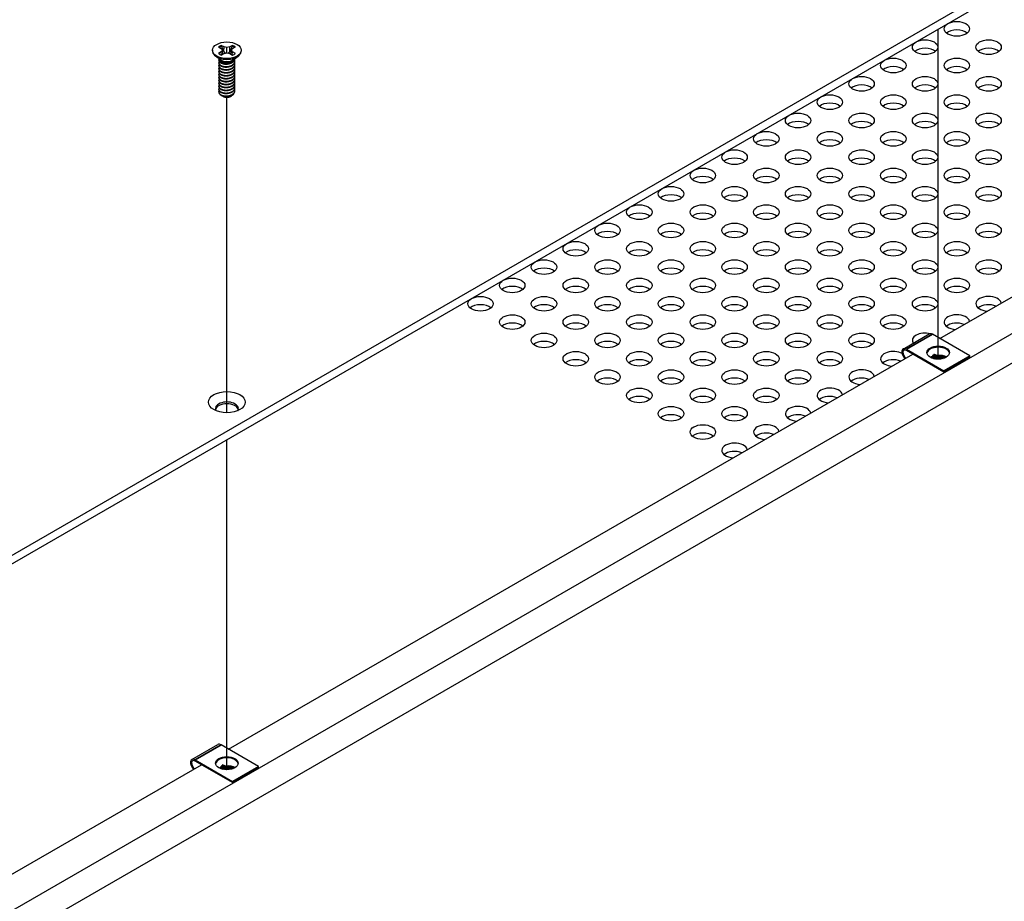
# Model space of a CAD drawing. Header units: millimetres. Extents: x 64 to 1798, y 64 to 1380.
# Tile 65 of 73: x 1493 to 1632, y 984 to 1108. Entities that reach past the tile are written whole.
import ezdxf

# ---------------------------------------------------------------- set-up
doc = ezdxf.new("R2010")
doc.units = ezdxf.units.MM
doc.header["$LTSCALE"] = 6.666667
for name, color, linetype, lineweight in [('Tweak Trail (ANSI)', 7, 'Continuous', 25), ('Visible (ANSI)', 7, 'Continuous', 25), ('Visible Narrow (ANSI)', 7, 'Continuous', 35)]:
    doc.layers.add(name, color=color, linetype=linetype, lineweight=lineweight)

msp = doc.modelspace()

# ---------------------------------------------------------------- linework, layer by layer
at = {"layer": 'Tweak Trail (ANSI)'}
for p, q in [((1622.7564, 1060.407), (1622.7564, 1107.1008)), ((1522.1775, 1052.8234), (1522.1775, 1097.4399)), ((1522.1775, 1002.3377), (1522.1775, 1049.0316))]:
    msp.add_line(p, q, dxfattribs=at)
at = {"layer": 'Visible (ANSI)'}
for p, q in [((1775.6161, 1196.5324), (1477.0262, 1024.1415)), ((1478.0464, 1023.5525), (1775.6161, 1195.3545)), ((1493.8512, 979.4327), (1788.3868, 1149.483)), ((1775.4609, 1146.168), (1478.0348, 974.449)), ((1622.9804, 1063.3262), (1719.7409, 1119.1909)), ((1520.1469, 1104.0987), (1520.1469, 1103.9841)), ((1520.981, 1104.5558), (1521.3769, 1104.3272)), ((1521.3769, 1104.3272), (1521.5409, 1104.0987)), ((1521.5409, 1104.0987), (1521.3769, 1103.8701)), ((1521.783, 1104.5617), (1521.3872, 1104.7903)), ((1521.6064, 1103.5336), (1521.5409, 1104.0987)), ((1521.7456, 1103.9123), (1521.783, 1104.5617)), ((1522.1789, 1104.467), (1521.783, 1104.5617)), ((1522.5748, 1104.5617), (1522.1789, 1104.467)), ((1522.1789, 1103.7303), (1522.1789, 1104.467)), ((1522.9707, 1104.7903), (1522.5748, 1104.5617)), ((1522.6123, 1103.9123), (1522.5748, 1104.5617)), ((1522.7515, 1103.5336), (1522.817, 1104.0987)), ((1522.817, 1104.0987), (1522.981, 1104.3272)), ((1522.981, 1103.8701), (1522.817, 1104.0987)), ((1522.981, 1104.3272), (1523.3769, 1104.5558)), ((1524.2109, 1104.0987), (1524.2109, 1103.9841)), ((1521.2814, 1102.7405), (1520.5761, 1103.263)), ((1521.3769, 1103.8701), (1520.981, 1103.6415)), ((1521.041, 1102.6994), (1521.041, 1102.7512)), ((1521.4161, 1103.4237), (1521.3769, 1103.8701)), ((1521.3872, 1103.407), (1521.783, 1103.6356)), ((1521.783, 1103.6356), (1522.1789, 1103.7303)), ((1522.1789, 1103.7303), (1522.5748, 1103.6356)), ((1522.5748, 1103.6356), (1522.9707, 1103.407)), ((1522.9418, 1103.4237), (1522.981, 1103.8701)), ((1523.3769, 1103.6415), (1522.981, 1103.8701)), ((1523.0765, 1102.7405), (1523.7817, 1103.263)), ((1523.3169, 1102.9068), (1523.3169, 1102.9186)), ((1521.041, 1102.2846), (1521.041, 1102.3365)), ((1521.041, 1101.8698), (1521.041, 1101.9217)), ((1521.041, 1101.455), (1521.041, 1101.5069)), ((1521.4771, 1102.4631), (1521.3743, 1102.5225)), ((1522.9385, 1102.4965), (1522.9836, 1102.5225)), ((1523.3169, 1102.492), (1523.3169, 1102.5438)), ((1523.3169, 1102.0772), (1523.3169, 1102.1291)), ((1523.3169, 1101.6624), (1523.3169, 1101.7143)), ((1523.3169, 1101.2477), (1523.3169, 1101.2995)), ((1521.041, 1101.0403), (1521.041, 1101.0921)), ((1521.041, 1100.6255), (1521.041, 1100.6773)), ((1521.041, 1100.2107), (1521.041, 1100.2626)), ((1521.041, 1099.7959), (1521.041, 1099.8478)), ((1523.3169, 1100.8329), (1523.3169, 1100.8847)), ((1523.3169, 1100.4181), (1523.3169, 1100.4699)), ((1523.3169, 1100.0033), (1523.3169, 1100.0552)), ((1521.041, 1099.3811), (1521.041, 1099.433)), ((1521.041, 1098.9664), (1521.041, 1099.0182)), ((1521.041, 1098.5516), (1521.041, 1098.6034)), ((1523.3169, 1099.5885), (1523.3169, 1099.6404)), ((1523.3169, 1099.1738), (1523.3169, 1099.2256)), ((1523.3169, 1098.759), (1523.3169, 1098.8108)), ((1521.041, 1098.188), (1521.041, 1098.1886)), ((1521.6437, 1097.5679), (1521.5765, 1097.6067)), ((1522.7142, 1097.5679), (1522.8391, 1097.6401)), ((1523.3169, 1098.3442), (1523.3169, 1098.396)), ((1617.8167, 1061.8417), (1621.4937, 1063.9646)), ((1627.2428, 1060.8653), (1621.9537, 1063.919)), ((1522.4015, 1005.257), (1619.162, 1061.1217)), ((1618.2767, 1061.7961), (1623.5659, 1058.7424)), ((1623.5659, 1058.5791), (1618.2767, 1061.6328)), ((1627.2428, 1060.8653), (1623.5659, 1058.7424)), ((1627.2428, 1060.702), (1627.2428, 1060.8653)), ((1621.9017, 1060.5992), (1622.1945, 1060.4665)), ((1627.2428, 1060.702), (1623.5659, 1058.5791)), ((1623.5659, 1058.7424), (1623.5659, 1058.5791)), ((1517.2379, 1003.7725), (1520.9148, 1005.8954)), ((1526.664, 1002.7961), (1521.3748, 1005.8498)), ((1472.3005, 976.3312), (1518.5832, 1003.0525)), ((1517.6979, 1003.7269), (1522.987, 1000.6732)), ((1522.987, 1000.5099), (1517.6979, 1003.5636)), ((1521.3229, 1002.53), (1521.6157, 1002.3973)), ((1526.664, 1002.7961), (1522.987, 1000.6732)), ((1526.664, 1002.6328), (1522.987, 1000.5099)), ((1526.664, 1002.6328), (1526.664, 1002.7961)), ((1522.987, 1000.6732), (1522.987, 1000.5099))]:
    msp.add_line(p, q, dxfattribs=at)
for centre, major_axis in [((1625.3944, 1107.1224), (-1.7983, 0)), ((1620.9043, 1104.53), (-1.7983, 0)), ((1629.8845, 1104.53), (-1.7983, 0)), ((1522.1789, 1104.0987), (-2.032, 0)), ((1616.4142, 1101.9377), (-1.7983, 0)), ((1625.3944, 1101.9377), (-1.7983, 0)), ((1611.924, 1099.3453), (-1.7983, 0)), ((1620.9043, 1099.3453), (-1.7983, 0)), ((1629.8845, 1099.3453), (-1.7983, 0)), ((1607.4339, 1096.7529), (-1.7983, 0)), ((1616.4142, 1096.7529), (-1.7983, 0)), ((1625.3944, 1096.7529), (-1.7983, 0)), ((1602.9438, 1094.1605), (-1.7983, 0)), ((1611.924, 1094.1605), (-1.7983, 0)), ((1620.9043, 1094.1605), (-1.7983, 0)), ((1629.8845, 1094.1605), (-1.7983, 0)), ((1598.4536, 1091.5681), (-1.7983, 0)), ((1607.4339, 1091.5681), (-1.7983, 0)), ((1616.4142, 1091.5681), (-1.7983, 0)), ((1625.3944, 1091.5681), (-1.7983, 0)), ((1593.9635, 1088.9758), (-1.7983, 0)), ((1602.9438, 1088.9758), (-1.7983, 0)), ((1611.924, 1088.9758), (-1.7983, 0)), ((1620.9043, 1088.9758), (-1.7983, 0)), ((1629.8845, 1088.9758), (-1.7983, 0)), ((1589.4734, 1086.3834), (-1.7983, 0)), ((1598.4536, 1086.3834), (-1.7983, 0)), ((1607.4339, 1086.3834), (-1.7983, 0)), ((1616.4142, 1086.3834), (-1.7983, 0)), ((1625.3944, 1086.3834), (-1.7983, 0)), ((1584.9833, 1083.791), (-1.7983, 0)), ((1593.9635, 1083.791), (-1.7983, 0)), ((1602.9438, 1083.791), (-1.7983, 0)), ((1611.924, 1083.791), (-1.7983, 0)), ((1620.9043, 1083.791), (-1.7983, 0)), ((1629.8845, 1083.791), (-1.7983, 0)), ((1580.4931, 1081.1986), (-1.7983, 0)), ((1589.4734, 1081.1986), (-1.7983, 0)), ((1598.4536, 1081.1986), (-1.7983, 0)), ((1607.4339, 1081.1986), (-1.7983, 0)), ((1616.4142, 1081.1986), (-1.7983, 0)), ((1625.3944, 1081.1986), (-1.7983, 0)), ((1576.003, 1078.6063), (-1.7983, 0)), ((1584.9833, 1078.6063), (-1.7983, 0)), ((1593.9635, 1078.6063), (-1.7983, 0)), ((1602.9438, 1078.6063), (-1.7983, 0)), ((1611.924, 1078.6063), (-1.7983, 0)), ((1620.9043, 1078.6063), (-1.7983, 0)), ((1629.8845, 1078.6063), (-1.7983, 0)), ((1571.5129, 1076.0139), (-1.7983, 0)), ((1580.4931, 1076.0139), (-1.7983, 0)), ((1589.4734, 1076.0139), (-1.7983, 0)), ((1598.4536, 1076.0139), (-1.7983, 0)), ((1607.4339, 1076.0139), (-1.7983, 0)), ((1616.4142, 1076.0139), (-1.7983, 0)), ((1625.3944, 1076.0139), (-1.7983, 0)), ((1567.0227, 1073.4215), (-1.7983, 0)), ((1576.003, 1073.4215), (-1.7983, 0)), ((1584.9833, 1073.4215), (-1.7983, 0)), ((1593.9635, 1073.4215), (-1.7983, 0)), ((1602.9438, 1073.4215), (-1.7983, 0)), ((1611.924, 1073.4215), (-1.7983, 0)), ((1620.9043, 1073.4215), (-1.7983, 0)), ((1629.8845, 1073.4215), (-1.7983, 0)), ((1562.5326, 1070.8291), (-1.7983, 0)), ((1571.5129, 1070.8291), (-1.7983, 0)), ((1580.4931, 1070.8291), (-1.7983, 0)), ((1589.4734, 1070.8291), (-1.7983, 0)), ((1598.4536, 1070.8291), (-1.7983, 0)), ((1607.4339, 1070.8291), (-1.7983, 0)), ((1616.4142, 1070.8291), (-1.7983, 0)), ((1625.3944, 1070.8291), (-1.7983, 0)), ((1558.0425, 1068.2368), (-1.7983, 0)), ((1567.0227, 1068.2368), (-1.7983, 0)), ((1576.003, 1068.2368), (-1.7983, 0)), ((1584.9833, 1068.2368), (-1.7983, 0)), ((1593.9635, 1068.2368), (-1.7983, 0)), ((1602.9438, 1068.2368), (-1.7983, 0)), ((1611.924, 1068.2368), (-1.7983, 0)), ((1620.9043, 1068.2368), (-1.7983, 0)), ((1562.5326, 1065.6444), (-1.7983, 0)), ((1571.5129, 1065.6444), (-1.7983, 0)), ((1580.4931, 1065.6444), (-1.7983, 0)), ((1589.4734, 1065.6444), (-1.7983, 0)), ((1598.4536, 1065.6444), (-1.7983, 0)), ((1607.4339, 1065.6444), (-1.7983, 0)), ((1616.4142, 1065.6444), (-1.7983, 0)), ((1567.0227, 1063.052), (-1.7983, 0)), ((1576.003, 1063.052), (-1.7983, 0)), ((1584.9833, 1063.052), (-1.7983, 0)), ((1593.9635, 1063.052), (-1.7983, 0)), ((1602.9438, 1063.052), (-1.7983, 0)), ((1611.924, 1063.052), (-1.7983, 0)), ((1622.7598, 1061.3307), (1.6, 0)), ((1571.5129, 1060.4596), (-1.7983, 0)), ((1580.4931, 1060.4596), (-1.7983, 0)), ((1589.4734, 1060.4596), (-1.7983, 0)), ((1598.4536, 1060.4596), (-1.7983, 0)), ((1607.4339, 1060.4596), (-1.7983, 0)), ((1576.003, 1057.8673), (-1.7983, 0)), ((1584.9833, 1057.8673), (-1.7983, 0)), ((1593.9635, 1057.8673), (-1.7983, 0)), ((1602.9438, 1057.8673), (-1.7983, 0)), ((1522.1789, 1054.325), (-2.601, 0)), ((1580.4931, 1055.2749), (-1.7983, 0)), ((1589.4734, 1055.2749), (-1.7983, 0)), ((1598.4536, 1055.2749), (-1.7983, 0)), ((1584.9833, 1052.6825), (-1.7983, 0)), ((1593.9635, 1052.6825), (-1.7983, 0)), ((1589.4734, 1050.0901), (-1.7983, 0)), ((1522.1809, 1003.2615), (1.6, 0))]:
    msp.add_ellipse(centre, major_axis=major_axis, ratio=0.57735027, dxfattribs=at)
for centre, major_axis, ratio, start_param, end_param in [((1625.3944, 1105.9444), (-1.7983, 0), 0.57735027, 3.744796, 5.67998196), ((1522.1789, 1104.0987), (-1.4359, 0), 0.57735027, 5.29642922, 5.69914506), ((1522.1789, 1103.9849), (1.3986, 0), 0.57735027, 2.15828086, 2.46214233), ((1522.1789, 1103.9849), (1.3986, 0), 0.57735027, 0.67945032, 0.98331179), ((1522.1789, 1104.0987), (-1.4359, 0), 0.57735027, 3.7256329, 4.12834874), ((1620.9043, 1103.3521), (-1.7983, 0), 0.57735027, 3.744796, 5.67998196), ((1629.8845, 1103.3521), (-1.7983, 0), 0.57735027, 3.744796, 5.67998196), ((1522.1789, 1103.9841), (2.032, 0), 0.57735027, 3.14159265, 6.28318531), ((1522.1789, 1104.0987), (1.4359, 0), 0.57735027, 3.7256329, 4.12834874), ((1522.1789, 1102.987), (-1.1379, 0), 0.57735027, 0.11253944, 3.02905321), ((1522.1789, 1103.1444), (-1.1379, 0), 0.57735027, 0.66197837, 2.47961428), ((1522.1789, 1104.0987), (1.4359, 0), 0.57735027, 5.29642922, 5.69914506), ((1616.4142, 1100.7597), (-1.7983, 0), 0.57735027, 3.744796, 5.67998196), ((1625.3944, 1100.7597), (-1.7983, 0), 0.57735027, 3.744796, 5.67998196), ((1611.924, 1098.1673), (-1.7983, 0), 0.57735027, 3.744796, 5.67998196), ((1620.9043, 1098.1673), (-1.7983, 0), 0.57735027, 3.744796, 5.67998196), ((1629.8845, 1098.1673), (-1.7983, 0), 0.57735027, 3.744796, 5.67998196), ((1522.1789, 1098.188), (-1.1379, 0), 0.57735027, 0, 0.78539816), ((1522.1789, 1097.877), (-0.7569, 0), 0.57735027, 0.78539816, 2.35619449), ((1607.4339, 1095.5749), (-1.7983, 0), 0.57735027, 3.744796, 5.67998196), ((1616.4142, 1095.5749), (-1.7983, 0), 0.57735027, 3.744796, 5.67998196), ((1625.3944, 1095.5749), (-1.7983, 0), 0.57735027, 3.744796, 5.67998196), ((1602.9438, 1092.9825), (-1.7983, 0), 0.57735027, 3.744796, 5.67998196), ((1611.924, 1092.9825), (-1.7983, 0), 0.57735027, 3.744796, 5.67998196), ((1620.9043, 1092.9825), (-1.7983, 0), 0.57735027, 3.744796, 5.67998196), ((1629.8845, 1092.9825), (-1.7983, 0), 0.57735027, 3.744796, 5.67998196), ((1598.4536, 1090.3902), (-1.7983, 0), 0.57735027, 3.744796, 5.67998196), ((1607.4339, 1090.3902), (-1.7983, 0), 0.57735027, 3.744796, 5.67998196), ((1616.4142, 1090.3902), (-1.7983, 0), 0.57735027, 3.744796, 5.67998196), ((1625.3944, 1090.3902), (-1.7983, 0), 0.57735027, 3.744796, 5.67998196), ((1593.9635, 1087.7978), (-1.7983, 0), 0.57735027, 3.744796, 5.67998196), ((1602.9438, 1087.7978), (-1.7983, 0), 0.57735027, 3.744796, 5.67998196), ((1611.924, 1087.7978), (-1.7983, 0), 0.57735027, 3.744796, 5.67998196), ((1620.9043, 1087.7978), (-1.7983, 0), 0.57735027, 3.744796, 5.67998196), ((1629.8845, 1087.7978), (-1.7983, 0), 0.57735027, 3.744796, 5.67998196), ((1589.4734, 1085.2054), (-1.7983, 0), 0.57735027, 3.744796, 5.67998196), ((1598.4536, 1085.2054), (-1.7983, 0), 0.57735027, 3.744796, 5.67998196), ((1607.4339, 1085.2054), (-1.7983, 0), 0.57735027, 3.744796, 5.67998196), ((1616.4142, 1085.2054), (-1.7983, 0), 0.57735027, 3.744796, 5.67998196), ((1625.3944, 1085.2054), (-1.7983, 0), 0.57735027, 3.744796, 5.67998196), ((1584.9833, 1082.613), (-1.7983, 0), 0.57735027, 3.744796, 5.67998196), ((1593.9635, 1082.613), (-1.7983, 0), 0.57735027, 3.744796, 5.67998196), ((1602.9438, 1082.613), (-1.7983, 0), 0.57735027, 3.744796, 5.67998196), ((1611.924, 1082.613), (-1.7983, 0), 0.57735027, 3.744796, 5.67998196), ((1620.9043, 1082.613), (-1.7983, 0), 0.57735027, 3.744796, 5.67998196), ((1629.8845, 1082.613), (-1.7983, 0), 0.57735027, 3.744796, 5.67998196), ((1580.4931, 1080.0207), (-1.7983, 0), 0.57735027, 3.744796, 5.67998196), ((1589.4734, 1080.0207), (-1.7983, 0), 0.57735027, 3.744796, 5.67998196), ((1598.4536, 1080.0207), (-1.7983, 0), 0.57735027, 3.744796, 5.67998196), ((1607.4339, 1080.0207), (-1.7983, 0), 0.57735027, 3.744796, 5.67998196), ((1616.4142, 1080.0207), (-1.7983, 0), 0.57735027, 3.744796, 5.67998196), ((1625.3944, 1080.0207), (-1.7983, 0), 0.57735027, 3.744796, 5.67998196), ((1576.003, 1077.4283), (-1.7983, 0), 0.57735027, 3.744796, 5.67998196), ((1584.9833, 1077.4283), (-1.7983, 0), 0.57735027, 3.744796, 5.67998196), ((1593.9635, 1077.4283), (-1.7983, 0), 0.57735027, 3.744796, 5.67998196), ((1602.9438, 1077.4283), (-1.7983, 0), 0.57735027, 3.744796, 5.67998196), ((1611.924, 1077.4283), (-1.7983, 0), 0.57735027, 3.744796, 5.67998196), ((1620.9043, 1077.4283), (-1.7983, 0), 0.57735027, 3.744796, 5.67998196), ((1629.8845, 1077.4283), (-1.7983, 0), 0.57735027, 3.744796, 5.67998196), ((1571.5129, 1074.8359), (-1.7983, 0), 0.57735027, 3.744796, 5.67998196), ((1580.4931, 1074.8359), (-1.7983, 0), 0.57735027, 3.744796, 5.67998196), ((1589.4734, 1074.8359), (-1.7983, 0), 0.57735027, 3.744796, 5.67998196), ((1598.4536, 1074.8359), (-1.7983, 0), 0.57735027, 3.744796, 5.67998196), ((1607.4339, 1074.8359), (-1.7983, 0), 0.57735027, 3.744796, 5.67998196), ((1616.4142, 1074.8359), (-1.7983, 0), 0.57735027, 3.744796, 5.67998196), ((1625.3944, 1074.8359), (-1.7983, 0), 0.57735027, 3.744796, 5.67998196), ((1567.0227, 1072.2435), (-1.7983, 0), 0.57735027, 3.744796, 5.67998196), ((1576.003, 1072.2435), (-1.7983, 0), 0.57735027, 3.744796, 5.67998196), ((1584.9833, 1072.2435), (-1.7983, 0), 0.57735027, 3.744796, 5.67998196), ((1593.9635, 1072.2435), (-1.7983, 0), 0.57735027, 3.744796, 5.67998196), ((1602.9438, 1072.2435), (-1.7983, 0), 0.57735027, 3.744796, 5.67998196), ((1611.924, 1072.2435), (-1.7983, 0), 0.57735027, 3.744796, 5.67998196), ((1620.9043, 1072.2435), (-1.7983, 0), 0.57735027, 3.744796, 5.67998196), ((1629.8845, 1072.2435), (-1.7983, 0), 0.57735027, 3.744796, 5.67998196), ((1562.5326, 1069.6512), (-1.7983, 0), 0.57735027, 3.744796, 5.67998196), ((1571.5129, 1069.6512), (-1.7983, 0), 0.57735027, 3.744796, 5.67998196), ((1580.4931, 1069.6512), (-1.7983, 0), 0.57735027, 3.744796, 5.67998196), ((1589.4734, 1069.6512), (-1.7983, 0), 0.57735027, 3.744796, 5.67998196), ((1598.4536, 1069.6512), (-1.7983, 0), 0.57735027, 3.744796, 5.67998196), ((1607.4339, 1069.6512), (-1.7983, 0), 0.57735027, 3.744796, 5.67998196), ((1616.4142, 1069.6512), (-1.7983, 0), 0.57735027, 3.744796, 5.67998196), ((1625.3944, 1069.6512), (-1.7983, 0), 0.57735027, 3.744796, 5.67998196), ((1629.8845, 1068.2368), (-1.7983, 0), 0.57735027, 3.24599714, 7.74957715), ((1558.0425, 1067.0588), (-1.7983, 0), 0.57735027, 3.744796, 5.67998196), ((1567.0227, 1067.0588), (-1.7983, 0), 0.57735027, 3.744796, 5.67998196), ((1576.003, 1067.0588), (-1.7983, 0), 0.57735027, 3.744796, 5.67998196), ((1584.9833, 1067.0588), (-1.7983, 0), 0.57735027, 3.744796, 5.67998196), ((1593.9635, 1067.0588), (-1.7983, 0), 0.57735027, 3.744796, 5.67998196), ((1602.9438, 1067.0588), (-1.7983, 0), 0.57735027, 3.744796, 5.67998196), ((1611.924, 1067.0588), (-1.7983, 0), 0.57735027, 3.744796, 5.67998196), ((1620.9043, 1067.0588), (-1.7983, 0), 0.57735027, 3.744796, 5.67998196), ((1629.8845, 1067.0588), (-1.7983, 0), 0.57735027, 4.10055545, 5.67998196), ((1625.3944, 1065.6444), (-1.7983, 0), 0.57735027, 3.24599714, 7.74957715), ((1562.5326, 1064.4664), (-1.7983, 0), 0.57735027, 3.744796, 5.67998196), ((1571.5129, 1064.4664), (-1.7983, 0), 0.57735027, 3.744796, 5.67998196), ((1580.4931, 1064.4664), (-1.7983, 0), 0.57735027, 3.744796, 5.67998196), ((1589.4734, 1064.4664), (-1.7983, 0), 0.57735027, 3.744796, 5.67998196), ((1598.4536, 1064.4664), (-1.7983, 0), 0.57735027, 3.744796, 5.67998196), ((1607.4339, 1064.4664), (-1.7983, 0), 0.57735027, 3.744796, 5.67998196), ((1616.4142, 1064.4664), (-1.7983, 0), 0.57735027, 3.744796, 5.67998196), ((1625.3944, 1064.4664), (-1.7983, 0), 0.57735027, 4.10055545, 5.67998196), ((1620.9043, 1063.052), (-1.7983, 0), 0.57735027, 4.30445149, 6.66821053), ((1621.9537, 1063.1678), (-0.46, 0.7967), 0.57735027, 5.49778714, 6.28318531), ((1567.0227, 1061.874), (-1.7983, 0), 0.57735027, 3.744796, 5.67998196), ((1576.003, 1061.874), (-1.7983, 0), 0.57735027, 3.744796, 5.67998196), ((1584.9833, 1061.874), (-1.7983, 0), 0.57735027, 3.744796, 5.67998196), ((1593.9635, 1061.874), (-1.7983, 0), 0.57735027, 3.744796, 5.67998196), ((1602.9438, 1061.874), (-1.7983, 0), 0.57735027, 3.744796, 5.67998196), ((1611.924, 1061.874), (-1.7983, 0), 0.57735027, 3.744796, 5.67998196), ((1616.4142, 1060.4596), (-1.7983, 0), 0.57735027, 3.95623798, 7.74957715), ((1618.2767, 1061.045), (-0.46, 0.7967), 0.57735027, 5.49778714, 8.27522143), ((1618.2767, 1061.045), (-0.36, 0.6235), 0.57735027, 5.49778714, 8.40373077), ((1622.7598, 1061.1674), (1.6, 0), 0.57735027, 0.08850384, 3.05308881), ((1571.5129, 1059.2817), (-1.7983, 0), 0.57735027, 3.744796, 5.67998196), ((1580.4931, 1059.2817), (-1.7983, 0), 0.57735027, 3.744796, 5.67998196), ((1589.4734, 1059.2817), (-1.7983, 0), 0.57735027, 3.744796, 5.67998196), ((1598.4536, 1059.2817), (-1.7983, 0), 0.57735027, 3.744796, 5.67998196), ((1607.4339, 1059.2817), (-1.7983, 0), 0.57735027, 3.744796, 5.67998196), ((1616.4142, 1059.2817), (-1.7983, 0), 0.57735027, 4.10055545, 5.67998196), ((1621.7443, 1060.5084), (0.2218, 0.0196), 0.5123509, 0.73730355, 1.57334237), ((1622.8628, 1060.0014), (0.8194, 0.0724), 0.5123509, 1.27459984, 1.70844201), ((1611.924, 1057.8673), (-1.7983, 0), 0.57735027, 3.24599714, 7.74957715), ((1576.003, 1056.6893), (-1.7983, 0), 0.57735027, 3.744796, 5.67998196), ((1584.9833, 1056.6893), (-1.7983, 0), 0.57735027, 3.744796, 5.67998196), ((1593.9635, 1056.6893), (-1.7983, 0), 0.57735027, 3.744796, 5.67998196), ((1602.9438, 1056.6893), (-1.7983, 0), 0.57735027, 3.744796, 5.67998196), ((1611.924, 1056.6893), (-1.7983, 0), 0.57735027, 4.10055545, 5.67998196), ((1607.4339, 1055.2749), (-1.7983, 0), 0.57735027, 3.24599714, 7.74957715), ((1522.1789, 1053.4089), (1.6256, 0), 0.57735027, 5.96691699, 9.74104627), ((1522.1789, 1053.1471), (1.6256, 0), 0.57735027, 0.13995372, 3.00163893), ((1580.4931, 1054.0969), (-1.7983, 0), 0.57735027, 3.744796, 5.67998196), ((1589.4734, 1054.0969), (-1.7983, 0), 0.57735027, 3.744796, 5.67998196), ((1598.4536, 1054.0969), (-1.7983, 0), 0.57735027, 3.744796, 5.67998196), ((1607.4339, 1054.0969), (-1.7983, 0), 0.57735027, 4.10055545, 5.67998196), ((1584.9833, 1051.5045), (-1.7983, 0), 0.57735027, 3.744796, 5.67998196), ((1593.9635, 1051.5045), (-1.7983, 0), 0.57735027, 3.744796, 5.67998196), ((1602.9438, 1052.6825), (-1.7983, 0), 0.57735027, 3.24599714, 7.74957715), ((1602.9438, 1051.5045), (-1.7983, 0), 0.57735027, 4.10055545, 5.67998196), ((1598.4536, 1050.0901), (-1.7983, 0), 0.57735027, 3.24599714, 7.74957715), ((1589.4734, 1048.9121), (-1.7983, 0), 0.57735027, 3.744796, 5.67998196), ((1598.4536, 1048.9121), (-1.7983, 0), 0.57735027, 4.10055545, 5.67998196), ((1593.9635, 1047.4977), (-1.7983, 0), 0.57735027, 3.24599714, 7.74957715), ((1593.9635, 1046.3198), (-1.7983, 0), 0.57735027, 4.10055545, 5.67998196), ((1521.3748, 1005.0986), (-0.46, 0.7967), 0.57735027, 5.49778714, 6.28318531), ((1517.6979, 1002.9757), (-0.46, 0.7967), 0.57735027, 5.49778714, 8.27522143), ((1522.1809, 1003.0982), (1.6, 0), 0.57735027, 0.08850384, 3.05308881), ((1517.6979, 1002.9757), (-0.36, 0.6235), 0.57735027, 5.49778714, 8.40373077), ((1521.1655, 1002.4391), (0.2218, 0.0196), 0.5123509, 0.73730355, 1.57334237), ((1522.2839, 1001.9322), (0.8194, 0.0724), 0.5123509, 1.27459984, 1.70844201)]:
    msp.add_ellipse(centre, major_axis=major_axis, ratio=ratio, start_param=start_param, end_param=end_param, dxfattribs=at)
for points, weights in [([(1521.4037, 1104.657), (1521.3955, 1104.7228), (1521.3872, 1104.7903)], [1.01218915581, 1.01172679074, 1.01110160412]), ([(1521.4037, 1104.657), (1521.6156, 1104.1943), (1521.7456, 1103.9123)], [1.53696783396, 1.9683578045, 2.37346205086]), ([(1522.6123, 1103.9123), (1522.7423, 1104.1943), (1522.9541, 1104.657)], [2.37346205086, 1.9683578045, 1.53696783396]), ([(1522.9541, 1104.657), (1522.9623, 1104.7228), (1522.9707, 1104.7903)], [1.01218915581, 1.01172679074, 1.01110160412]), ([(1521.7456, 1103.9123), (1521.8631, 1103.7722), (1521.9546, 1103.6766)], [2.07391766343, 2.27571812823, 2.43161931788]), ([(1522.4033, 1103.6766), (1522.4947, 1103.7722), (1522.6123, 1103.9123)], [2.43161931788, 2.27571812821, 2.07391766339]), ([(1522.9836, 1102.4416), (1523.2902, 1102.6415), (1523.315, 1102.9172)], [1, 0.907347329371, 0.942846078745]), ([(1522.9836, 1102.3898), (1523.3169, 1102.607), (1523.3169, 1102.9068)], [1, 0.900099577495, 0.949184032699]), ([(1522.9836, 1102.0268), (1523.4436, 1102.3267), (1523.2805, 1102.7247)], [1, 0.867144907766, 0.997779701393]), ([(1522.9836, 1101.975), (1523.3169, 1102.1922), (1523.3169, 1102.492)], [1, 0.900099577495, 0.949184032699]), ([(1522.9836, 1101.6121), (1523.4436, 1101.9119), (1523.2805, 1102.31)], [1, 0.867144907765, 0.997779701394]), ([(1522.9836, 1101.5602), (1523.3169, 1101.7774), (1523.3169, 1102.0772)], [1, 0.900099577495, 0.949184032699]), ([(1522.9836, 1101.1973), (1523.4436, 1101.4971), (1523.2805, 1101.8952)], [1, 0.867144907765, 0.997779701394]), ([(1522.9836, 1101.1454), (1523.3169, 1101.3626), (1523.3169, 1101.6624)], [1, 0.900099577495, 0.949184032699]), ([(1522.9836, 1100.7825), (1523.4436, 1101.0823), (1523.2805, 1101.4804)], [1, 0.867144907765, 0.997779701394]), ([(1522.9836, 1100.7306), (1523.3169, 1100.9479), (1523.3169, 1101.2477)], [1, 0.900099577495, 0.949184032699]), ([(1522.9836, 1100.3677), (1523.4436, 1100.6676), (1523.2805, 1101.0656)], [1, 0.867144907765, 0.997779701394]), ([(1522.9836, 1100.3159), (1523.3169, 1100.5331), (1523.3169, 1100.8329)], [1, 0.900099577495, 0.949184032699]), ([(1522.9836, 1099.9529), (1523.4436, 1100.2528), (1523.2805, 1100.6508)], [1, 0.867144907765, 0.997779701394]), ([(1522.9836, 1099.9011), (1523.3169, 1100.1183), (1523.3169, 1100.4181)], [1, 0.900099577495, 0.949184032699]), ([(1522.9836, 1099.5381), (1523.4436, 1099.838), (1523.2805, 1100.2361)], [1, 0.867144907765, 0.997779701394]), ([(1522.9836, 1099.4863), (1523.3169, 1099.7035), (1523.3169, 1100.0033)], [1, 0.900099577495, 0.949184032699]), ([(1522.9836, 1099.1234), (1523.4436, 1099.4232), (1523.2805, 1099.8213)], [1, 0.867144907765, 0.997779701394]), ([(1522.9836, 1099.0715), (1523.3169, 1099.2887), (1523.3169, 1099.5885)], [1, 0.900099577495, 0.949184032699]), ([(1522.9836, 1098.7086), (1523.4436, 1099.0084), (1523.2805, 1099.4065)], [1, 0.867144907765, 0.997779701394]), ([(1522.9836, 1098.6567), (1523.3169, 1098.874), (1523.3169, 1099.1738)], [1, 0.900099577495, 0.949184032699]), ([(1522.9836, 1098.2938), (1523.4436, 1098.5937), (1523.2805, 1098.9917)], [1, 0.867144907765, 0.997779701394]), ([(1522.9836, 1098.242), (1523.3169, 1098.4592), (1523.3169, 1098.759)], [1, 0.900099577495, 0.949184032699]), ([(1522.9836, 1097.879), (1523.4436, 1098.1789), (1523.2805, 1098.5769)], [1, 0.867144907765, 0.997779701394]), ([(1522.9836, 1097.8272), (1523.3169, 1098.0444), (1523.3169, 1098.3442)], [1, 0.900099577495, 0.949184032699])]:
    msp.add_rational_spline(points, weights, degree=2, dxfattribs=at)
for points, weights, knots in [([(1521.0616, 1102.8627), (1521.012, 1102.7301), (1521.0798, 1102.5979), (1521.2498, 1102.266), (1521.8844, 1102.2024), (1522.519, 1102.1388), (1522.9836, 1102.4416)], [0.934199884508, 0.941930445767, 1, 0.866025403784, 1, 0.866025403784, 1], [0.7871516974, 0.7871516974, 0.7871516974, 0.7916666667, 0.7916666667, 0.8020833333, 0.8020833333, 0.8125, 0.8125, 0.8125]), ([(1521.041, 1102.6994), (1521.041, 1102.6217), (1521.0798, 1102.546), (1521.2498, 1102.2142), (1521.8844, 1102.1506), (1522.519, 1102.087), (1522.9836, 1102.3898)], [0.949184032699, 0.965925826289, 1, 0.866025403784, 1, 0.866025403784, 1], [0.7265173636, 0.7265173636, 0.7265173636, 0.7291666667, 0.7291666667, 0.7395833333, 0.7395833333, 0.75, 0.75, 0.75]), ([(1521.0962, 1102.5171), (1520.9928, 1102.3528), (1521.0798, 1102.1831), (1521.2498, 1101.8513), (1521.8844, 1101.7877), (1522.519, 1101.7241), (1522.9836, 1102.0268)], [0.933615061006, 0.926660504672, 1, 0.866025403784, 1, 0.866025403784, 1], [0.7234644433, 0.7234644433, 0.7234644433, 0.7291666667, 0.7291666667, 0.7395833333, 0.7395833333, 0.75, 0.75, 0.75]), ([(1521.041, 1102.2846), (1521.041, 1102.2069), (1521.0798, 1102.1312), (1521.2498, 1101.7994), (1521.8844, 1101.7358), (1522.519, 1101.6722), (1522.9836, 1101.975)], [0.949184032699, 0.965925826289, 1, 0.866025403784, 1, 0.866025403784, 1], [0.6640173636, 0.6640173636, 0.6640173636, 0.6666666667, 0.6666666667, 0.6770833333, 0.6770833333, 0.6875, 0.6875, 0.6875]), ([(1521.0962, 1102.1023), (1520.9928, 1101.9381), (1521.0798, 1101.7683), (1521.2498, 1101.4365), (1521.8844, 1101.3729), (1522.519, 1101.3093), (1522.9836, 1101.6121)], [0.933615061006, 0.926660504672, 1, 0.866025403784, 1, 0.866025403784, 1], [0.6609644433, 0.6609644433, 0.6609644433, 0.6666666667, 0.6666666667, 0.6770833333, 0.6770833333, 0.6875, 0.6875, 0.6875]), ([(1521.041, 1101.8698), (1521.041, 1101.7921), (1521.0798, 1101.7165), (1521.2498, 1101.3846), (1521.8844, 1101.321), (1522.519, 1101.2574), (1522.9836, 1101.5602)], [0.949184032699, 0.965925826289, 1, 0.866025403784, 1, 0.866025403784, 1], [0.6015173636, 0.6015173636, 0.6015173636, 0.6041666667, 0.6041666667, 0.6145833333, 0.6145833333, 0.625, 0.625, 0.625]), ([(1521.0962, 1101.6875), (1520.9928, 1101.5233), (1521.0798, 1101.3535), (1521.2498, 1101.0217), (1521.8844, 1100.9581), (1522.519, 1100.8945), (1522.9836, 1101.1973)], [0.933615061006, 0.926660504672, 1, 0.866025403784, 1, 0.866025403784, 1], [0.5984644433, 0.5984644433, 0.5984644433, 0.6041666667, 0.6041666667, 0.6145833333, 0.6145833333, 0.625, 0.625, 0.625]), ([(1521.041, 1101.455), (1521.041, 1101.3773), (1521.0798, 1101.3017), (1521.2498, 1100.9699), (1521.8844, 1100.9063), (1522.519, 1100.8426), (1522.9836, 1101.1454)], [0.949184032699, 0.965925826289, 1, 0.866025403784, 1, 0.866025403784, 1], [0.5390173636, 0.5390173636, 0.5390173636, 0.5416666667, 0.5416666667, 0.5520833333, 0.5520833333, 0.5625, 0.5625, 0.5625]), ([(1521.0962, 1101.2728), (1520.9928, 1101.1085), (1521.0798, 1100.9387), (1521.2498, 1100.6069), (1521.8844, 1100.5433), (1522.519, 1100.4797), (1522.9836, 1100.7825)], [0.933615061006, 0.926660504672, 1, 0.866025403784, 1, 0.866025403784, 1], [0.5359644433, 0.5359644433, 0.5359644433, 0.5416666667, 0.5416666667, 0.5520833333, 0.5520833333, 0.5625, 0.5625, 0.5625]), ([(1521.7856, 1102.1631), (1521.8745, 1102.1424), (1521.9734, 1102.1349), (1522.1691, 1102.1199), (1522.366, 1102.165)], [0.949876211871, 0.966622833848, 1, 0.936018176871, 0.933147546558], [0.73698822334, 0.73698822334, 0.73698822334, 0.73958333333, 0.73958333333, 0.74455798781, 0.74455798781, 0.74455798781]), ([(1521.7856, 1101.7483), (1521.8745, 1101.7277), (1521.9734, 1101.7201), (1522.1691, 1101.7051), (1522.366, 1101.7503)], [0.94987621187, 0.966622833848, 1, 0.936018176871, 0.933147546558], [0.67448822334, 0.67448822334, 0.67448822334, 0.67708333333, 0.67708333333, 0.68205798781, 0.68205798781, 0.68205798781]), ([(1521.7856, 1101.3336), (1521.8745, 1101.3129), (1521.9734, 1101.3053), (1522.1691, 1101.2903), (1522.366, 1101.3355)], [0.949876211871, 0.966622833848, 1, 0.936018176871, 0.933147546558], [0.61198822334, 0.61198822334, 0.61198822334, 0.61458333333, 0.61458333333, 0.61955798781, 0.61955798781, 0.61955798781]), ([(1521.041, 1101.0403), (1521.041, 1100.9626), (1521.0798, 1100.8869), (1521.2498, 1100.5551), (1521.8844, 1100.4915), (1522.519, 1100.4279), (1522.9836, 1100.7306)], [0.949184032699, 0.965925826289, 1, 0.866025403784, 1, 0.866025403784, 1], [0.4765173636, 0.4765173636, 0.4765173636, 0.4791666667, 0.4791666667, 0.4895833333, 0.4895833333, 0.5, 0.5, 0.5]), ([(1521.0962, 1100.858), (1520.9928, 1100.6937), (1521.0798, 1100.524), (1521.2498, 1100.1921), (1521.8844, 1100.1285), (1522.519, 1100.0649), (1522.9836, 1100.3677)], [0.933615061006, 0.926660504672, 1, 0.866025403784, 1, 0.866025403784, 1], [0.4734644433, 0.4734644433, 0.4734644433, 0.4791666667, 0.4791666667, 0.4895833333, 0.4895833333, 0.5, 0.5, 0.5]), ([(1521.041, 1100.6255), (1521.041, 1100.5478), (1521.0798, 1100.4721), (1521.2498, 1100.1403), (1521.8844, 1100.0767), (1522.519, 1100.0131), (1522.9836, 1100.3159)], [0.949184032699, 0.965925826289, 1, 0.866025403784, 1, 0.866025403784, 1], [0.4140173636, 0.4140173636, 0.4140173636, 0.4166666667, 0.4166666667, 0.4270833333, 0.4270833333, 0.4375, 0.4375, 0.4375]), ([(1521.0962, 1100.4432), (1520.9928, 1100.2789), (1521.0798, 1100.1092), (1521.2498, 1099.7774), (1521.8844, 1099.7138), (1522.519, 1099.6502), (1522.9836, 1099.9529)], [0.933615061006, 0.926660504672, 1, 0.866025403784, 1, 0.866025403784, 1], [0.4109644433, 0.4109644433, 0.4109644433, 0.4166666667, 0.4166666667, 0.4270833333, 0.4270833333, 0.4375, 0.4375, 0.4375]), ([(1521.041, 1100.2107), (1521.041, 1100.133), (1521.0798, 1100.0573), (1521.2498, 1099.7255), (1521.8844, 1099.6619), (1522.519, 1099.5983), (1522.9836, 1099.9011)], [0.949184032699, 0.965925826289, 1, 0.866025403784, 1, 0.866025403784, 1], [0.3515173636, 0.3515173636, 0.3515173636, 0.3541666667, 0.3541666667, 0.3645833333, 0.3645833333, 0.375, 0.375, 0.375]), ([(1521.0962, 1100.0284), (1520.9928, 1099.8642), (1521.0798, 1099.6944), (1521.2498, 1099.3626), (1521.8844, 1099.299), (1522.519, 1099.2354), (1522.9836, 1099.5381)], [0.933615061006, 0.926660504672, 1, 0.866025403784, 1, 0.866025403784, 1], [0.3484644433, 0.3484644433, 0.3484644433, 0.3541666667, 0.3541666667, 0.3645833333, 0.3645833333, 0.375, 0.375, 0.375]), ([(1521.7856, 1100.9188), (1521.8745, 1100.8981), (1521.9734, 1100.8905), (1522.1691, 1100.8755), (1522.366, 1100.9207)], [0.949876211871, 0.966622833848, 1, 0.936018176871, 0.933147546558], [0.54948822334, 0.54948822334, 0.54948822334, 0.55208333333, 0.55208333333, 0.55705798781, 0.55705798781, 0.55705798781]), ([(1521.7856, 1100.504), (1521.8745, 1100.4833), (1521.9734, 1100.4757), (1522.1691, 1100.4607), (1522.366, 1100.5059)], [0.94987621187, 0.966622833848, 1, 0.936018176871, 0.933147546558], [0.48698822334, 0.48698822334, 0.48698822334, 0.48958333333, 0.48958333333, 0.49455798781, 0.49455798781, 0.49455798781]), ([(1521.7856, 1100.0892), (1521.8745, 1100.0685), (1521.9734, 1100.061), (1522.1691, 1100.046), (1522.366, 1100.0911)], [0.94987621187, 0.966622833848, 1, 0.936018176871, 0.933147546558], [0.42448822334, 0.42448822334, 0.42448822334, 0.42708333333, 0.42708333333, 0.43205798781, 0.43205798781, 0.43205798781]), ([(1521.041, 1099.7959), (1521.041, 1099.7182), (1521.0798, 1099.6426), (1521.2498, 1099.3107), (1521.8844, 1099.2471), (1522.519, 1099.1835), (1522.9836, 1099.4863)], [0.949184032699, 0.965925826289, 1, 0.866025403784, 1, 0.866025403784, 1], [0.2890173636, 0.2890173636, 0.2890173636, 0.2916666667, 0.2916666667, 0.3020833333, 0.3020833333, 0.3125, 0.3125, 0.3125]), ([(1521.0962, 1099.6136), (1520.9928, 1099.4494), (1521.0798, 1099.2796), (1521.2498, 1098.9478), (1521.8844, 1098.8842), (1522.519, 1098.8206), (1522.9836, 1099.1234)], [0.933615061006, 0.926660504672, 1, 0.866025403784, 1, 0.866025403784, 1], [0.2859644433, 0.2859644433, 0.2859644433, 0.2916666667, 0.2916666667, 0.3020833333, 0.3020833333, 0.3125, 0.3125, 0.3125]), ([(1521.041, 1099.3811), (1521.041, 1099.3034), (1521.0798, 1099.2278), (1521.2498, 1098.896), (1521.8844, 1098.8324), (1522.519, 1098.7687), (1522.9836, 1099.0715)], [0.949184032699, 0.965925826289, 1, 0.866025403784, 1, 0.866025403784, 1], [0.2265173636, 0.2265173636, 0.2265173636, 0.2291666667, 0.2291666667, 0.2395833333, 0.2395833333, 0.25, 0.25, 0.25]), ([(1521.0962, 1099.1989), (1520.9928, 1099.0346), (1521.0798, 1098.8648), (1521.2498, 1098.533), (1521.8844, 1098.4694), (1522.519, 1098.4058), (1522.9836, 1098.7086)], [0.933615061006, 0.926660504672, 1, 0.866025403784, 1, 0.866025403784, 1], [0.2234644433, 0.2234644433, 0.2234644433, 0.2291666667, 0.2291666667, 0.2395833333, 0.2395833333, 0.25, 0.25, 0.25]), ([(1521.041, 1098.9664), (1521.041, 1098.8887), (1521.0798, 1098.813), (1521.2498, 1098.4812), (1521.8844, 1098.4176), (1522.519, 1098.354), (1522.9836, 1098.6567)], [0.949184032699, 0.965925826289, 1, 0.866025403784, 1, 0.866025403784, 1], [0.1640173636, 0.1640173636, 0.1640173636, 0.1666666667, 0.1666666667, 0.1770833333, 0.1770833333, 0.1875, 0.1875, 0.1875]), ([(1521.0962, 1098.7841), (1520.9928, 1098.6198), (1521.0798, 1098.4501), (1521.2498, 1098.1182), (1521.8844, 1098.0546), (1522.519, 1097.991), (1522.9836, 1098.2938)], [0.933615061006, 0.926660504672, 1, 0.866025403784, 1, 0.866025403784, 1], [0.1609644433, 0.1609644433, 0.1609644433, 0.1666666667, 0.1666666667, 0.1770833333, 0.1770833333, 0.1875, 0.1875, 0.1875]), ([(1521.041, 1098.5516), (1521.041, 1098.4739), (1521.0798, 1098.3982), (1521.2498, 1098.0664), (1521.8844, 1098.0028), (1522.519, 1097.9392), (1522.9836, 1098.242)], [0.949184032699, 0.965925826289, 1, 0.866025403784, 1, 0.866025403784, 1], [0.1015173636, 0.1015173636, 0.1015173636, 0.1041666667, 0.1041666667, 0.1145833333, 0.1145833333, 0.125, 0.125, 0.125]), ([(1521.7856, 1099.6744), (1521.8745, 1099.6538), (1521.9734, 1099.6462), (1522.1691, 1099.6312), (1522.366, 1099.6764)], [0.94987621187, 0.966622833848, 1, 0.936018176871, 0.933147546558], [0.36198822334, 0.36198822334, 0.36198822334, 0.36458333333, 0.36458333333, 0.36955798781, 0.36955798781, 0.36955798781]), ([(1521.7856, 1099.2597), (1521.8745, 1099.239), (1521.9734, 1099.2314), (1522.1691, 1099.2164), (1522.366, 1099.2616)], [0.94987621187, 0.966622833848, 1, 0.936018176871, 0.933147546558], [0.29948822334, 0.29948822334, 0.29948822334, 0.30208333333, 0.30208333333, 0.30705798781, 0.30705798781, 0.30705798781]), ([(1521.7856, 1098.8449), (1521.8745, 1098.8242), (1521.9734, 1098.8166), (1522.1691, 1098.8016), (1522.366, 1098.8468)], [0.949876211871, 0.966622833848, 1, 0.936018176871, 0.933147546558], [0.23698822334, 0.23698822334, 0.23698822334, 0.23958333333, 0.23958333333, 0.24455798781, 0.24455798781, 0.24455798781]), ([(1521.0411, 1098.194), (1521.0396, 1098.1136), (1521.0798, 1098.0353), (1521.2498, 1097.7035), (1521.8844, 1097.6399), (1522.519, 1097.5763), (1522.9836, 1097.879)], [0.948065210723, 0.96476686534, 1, 0.866025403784, 1, 0.866025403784, 1], [0.1014272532, 0.1014272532, 0.1014272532, 0.1041666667, 0.1041666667, 0.1145833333, 0.1145833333, 0.125, 0.125, 0.125]), ([(1521.3743, 1097.7235), (1521.5899, 1097.6175), (1521.8844, 1097.588), (1522.519, 1097.5244), (1522.9836, 1097.8272)], [0.933012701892, 0.933012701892, 1, 0.866025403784, 1], [0.046875, 0.046875, 0.046875, 0.0520833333, 0.0520833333, 0.0625, 0.0625, 0.0625]), ([(1521.7856, 1098.4301), (1521.8745, 1098.4094), (1521.9734, 1098.4018), (1522.1691, 1098.3868), (1522.366, 1098.432)], [0.94987621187, 0.966622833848, 1, 0.936018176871, 0.933147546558], [0.17448822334, 0.17448822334, 0.17448822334, 0.17708333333, 0.17708333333, 0.18205798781, 0.18205798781, 0.18205798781]), ([(1521.7856, 1098.0153), (1521.8745, 1097.9946), (1521.9734, 1097.9871), (1522.1691, 1097.9721), (1522.366, 1098.0172)], [0.949876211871, 0.966622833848, 1, 0.936018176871, 0.933147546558], [0.11198822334, 0.11198822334, 0.11198822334, 0.11458333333, 0.11458333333, 0.11955798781, 0.11955798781, 0.11955798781]), ([(1521.7856, 1097.6005), (1521.8745, 1097.5799), (1521.9734, 1097.5723), (1522.1691, 1097.5573), (1522.366, 1097.6025)], [0.94987621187, 0.966622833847, 1, 0.936018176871, 0.933147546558], [0.04948822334, 0.04948822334, 0.04948822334, 0.05208333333, 0.05208333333, 0.05705798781, 0.05705798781, 0.05705798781])]:
    msp.add_rational_spline(points, weights, degree=2, knots=knots, dxfattribs=at)
for points, knots in [([(1522.9385, 1102.4965), (1522.9078, 1102.4787), (1522.8746, 1102.4615), (1522.7345, 1102.3973), (1522.6173, 1102.3606), (1522.3602, 1102.3111), (1522.2218, 1102.3007), (1521.9867, 1102.3103), (1521.8645, 1102.3239), (1521.6399, 1102.3845), (1521.5517, 1102.4201), (1521.4772, 1102.4631)], [-0.264031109, -0.264031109, -0.264031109, -0.264031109, -0.240251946, -0.240251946, -0.170743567, -0.170743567, -0.096248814, -0.096248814, -0.041982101, -0.041982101, -0.000001, -0.000001, -0.000001, -0.000001]), ([(1522.8391, 1097.6401), (1522.7854, 1097.6091), (1522.7208, 1097.5781), (1522.5698, 1097.5266), (1522.4984, 1097.5084), (1522.3135, 1097.4759), (1522.1986, 1097.4685), (1521.9937, 1097.4782), (1521.8796, 1097.4923), (1521.6737, 1097.5548), (1521.5949, 1097.5913), (1521.5109, 1097.6494), (1521.492, 1097.6644), (1521.4749, 1097.68)], [-0.235586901, -0.235586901, -0.235586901, -0.235586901, -0.203660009, -0.203660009, -0.177946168, -0.177946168, -0.13906218, -0.13906218, -0.107080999, -0.107080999, -0.08213524, -0.08213524, -0.073977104, -0.073977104, -0.073977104, -0.073977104]), ([(1523.1256, 1097.9396), (1523.1166, 1097.9176), (1523.1056, 1097.8958), (1523.0665, 1097.8313), (1523.0325, 1097.7901), (1522.9382, 1097.7017), (1522.8826, 1097.6652), (1522.8391, 1097.6401)], [-0.047408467, -0.047408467, -0.047408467, -0.047408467, -0.0389749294, -0.0389749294, -0.0219856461, -0.0219856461, -0.000001, -0.000001, -0.000001, -0.000001])]:
    msp.add_open_spline(points, degree=3, knots=knots, dxfattribs=at)
msp.add_open_spline([(1521.0411, 1098.194), (1521.0469, 1098.2512), (1521.0676, 1098.3068), (1521.1022, 1098.3598)], degree=3, dxfattribs=at)
at = {"layer": 'Visible Narrow (ANSI)'}
for p, q in [((1621.9537, 1063.919), (1618.2767, 1061.7961)), ((1622.4363, 1060.7282), (1622.0803, 1060.8896)), ((1622.5565, 1060.9042), (1622.2005, 1061.0655)), ((1621.9017, 1060.5992), (1621.9214, 1060.5439)), ((1621.9849, 1060.7121), (1622.3409, 1060.5508)), ((1622.019, 1060.7648), (1622.375, 1060.6035)), ((1521.3748, 1005.8498), (1517.6979, 1003.7269)), ((1521.3229, 1002.53), (1521.3425, 1002.4747)), ((1521.406, 1002.6429), (1521.762, 1002.4815)), ((1521.4401, 1002.6956), (1521.7962, 1002.5342)), ((1521.8574, 1002.659), (1521.5014, 1002.8203)), ((1521.9776, 1002.8349), (1521.6216, 1002.9963))]:
    msp.add_line(p, q, dxfattribs=at)
for centre, major_axis, ratio, start_param, end_param in [((1621.7286, 1060.6865), (-0.4954, -0.0438), 0.5123509, 3.8788962, 4.19516416), ((1621.9449, 1060.8847), (-0.0826, -0.1822), 0.63573832, 1.1670387, 1.87710243), ((1622.2156, 1060.8945), (0.0826, 0.1822), 0.63573832, 0.72581996, 1.87710243), ((1621.7196, 1060.7879), (-0.6774, -0.0598), 0.5123509, 3.8788962, 3.97769597), ((1622.5716, 1060.7331), (0.0826, 0.1822), 0.63573832, 0.72581996, 1.87710243), ((1622.8381, 1060.281), (-1.275, -0.1126), 0.5123509, 3.64951657, 4.88961722), ((1622.5716, 1060.7331), (0.0357, -0.1968), 0.15140389, 1.44541766, 2.59670014), ((1621.7389, 1060.5701), (0.3465, 0.0306), 0.5123509, 0.73730355, 1.40367134), ((1621.7361, 1060.6015), (0.3985, 0.0352), 0.5123509, 0.73730355, 1.25188383), ((1621.8301, 1060.801), (-0.1156, -0.255), 0.63573832, 0.98761935, 1.50982576), ((1622.0883, 1060.6527), (-0.0772, -0.1704), 0.63573832, 4.30863136, 4.65141841), ((1622.1861, 1060.6397), (-0.1156, -0.255), 0.63573832, 1.06116215, 1.50982576), ((1622.4443, 1060.4914), (-0.0772, -0.1704), 0.63573832, 4.30863136, 4.65141841), ((1622.5757, 1060.6864), (0.3308, 0.0292), 0.5123509, 3.8788962, 4.88961722), ((1622.301, 1060.7233), (-0.0826, -0.1822), 0.63573832, 1.1670387, 1.87710243), ((1622.573, 1060.7177), (0.2788, 0.0246), 0.5123509, 3.8788962, 4.88961722), ((1622.5654, 1060.8028), (-0.1819, -0.0161), 0.5123509, 0.73730355, 1.74802457), ((1622.847, 1060.1796), (-1.0931, -0.0965), 0.5123509, 3.76606671, 4.88961722), ((1622.6397, 1060.6946), (0.0357, -0.1968), 0.15140389, 4.58701032, 5.29707404), ((1622.8545, 1060.0946), (0.9962, 0.088), 0.5123509, 0.78996784, 1.74802457), ((1622.6297, 1060.4756), (-0.0334, 0.1841), 0.15140389, 4.95428699, 5.29707404), ((1622.8573, 1060.0632), (0.9442, 0.0834), 0.5123509, 0.88381598, 1.74802457), ((1622.6773, 1060.598), (-0.05, 0.2755), 0.15140389, 1.81269434, 2.30335375), ((1521.16, 1002.5009), (0.3465, 0.0306), 0.5123509, 0.73730355, 1.40367134), ((1521.1572, 1002.5323), (0.3985, 0.0352), 0.5123509, 0.73730355, 1.25188383), ((1521.2512, 1002.7318), (-0.1156, -0.255), 0.63573832, 0.98761935, 1.50982576), ((1521.1497, 1002.6173), (-0.4954, -0.0438), 0.5123509, 3.8788962, 4.19516416), ((1521.5094, 1002.5835), (-0.0772, -0.1704), 0.63573832, 4.30863136, 4.65141841), ((1521.3661, 1002.8154), (-0.0826, -0.1822), 0.63573832, 1.1670387, 1.87710243), ((1521.6367, 1002.8252), (0.0826, 0.1822), 0.63573832, 0.72581996, 1.87710243), ((1521.1408, 1002.7187), (-0.6774, -0.0598), 0.5123509, 3.8788962, 3.97769597), ((1521.6072, 1002.5704), (-0.1156, -0.255), 0.63573832, 1.06116215, 1.50982576), ((1521.8655, 1002.4221), (-0.0772, -0.1704), 0.63573832, 4.30863136, 4.65141841), ((1521.9969, 1002.6171), (0.3308, 0.0292), 0.5123509, 3.8788962, 4.88961722), ((1521.7221, 1002.6541), (-0.0826, -0.1822), 0.63573832, 1.1670387, 1.87710243), ((1521.9941, 1002.6485), (0.2788, 0.0246), 0.5123509, 3.8788962, 4.88961722), ((1521.9927, 1002.6638), (0.0826, 0.1822), 0.63573832, 0.72581996, 1.87710243), ((1521.9866, 1002.7335), (-0.1819, -0.0161), 0.5123509, 0.73730355, 1.74802457), ((1522.2592, 1002.2118), (-1.275, -0.1126), 0.5123509, 3.64951657, 4.88961722), ((1521.9927, 1002.6638), (0.0357, -0.1968), 0.15140389, 1.44541766, 2.59670014), ((1522.2682, 1002.1104), (-1.0931, -0.0965), 0.5123509, 3.76606671, 4.88961722), ((1522.0608, 1002.6254), (0.0357, -0.1968), 0.15140389, 4.58701032, 5.29707404), ((1522.2757, 1002.0253), (0.9962, 0.088), 0.5123509, 0.78996784, 1.74802457), ((1522.0509, 1002.4064), (-0.0334, 0.1841), 0.15140389, 4.95428699, 5.29707404), ((1522.2785, 1001.9939), (0.9442, 0.0834), 0.5123509, 0.88381598, 1.74802457), ((1522.0984, 1002.5288), (-0.05, 0.2755), 0.15140389, 1.81269434, 2.30335375)]:
    msp.add_ellipse(centre, major_axis=major_axis, ratio=ratio, start_param=start_param, end_param=end_param, dxfattribs=at)

doc.saveas('drawing.dxf')
